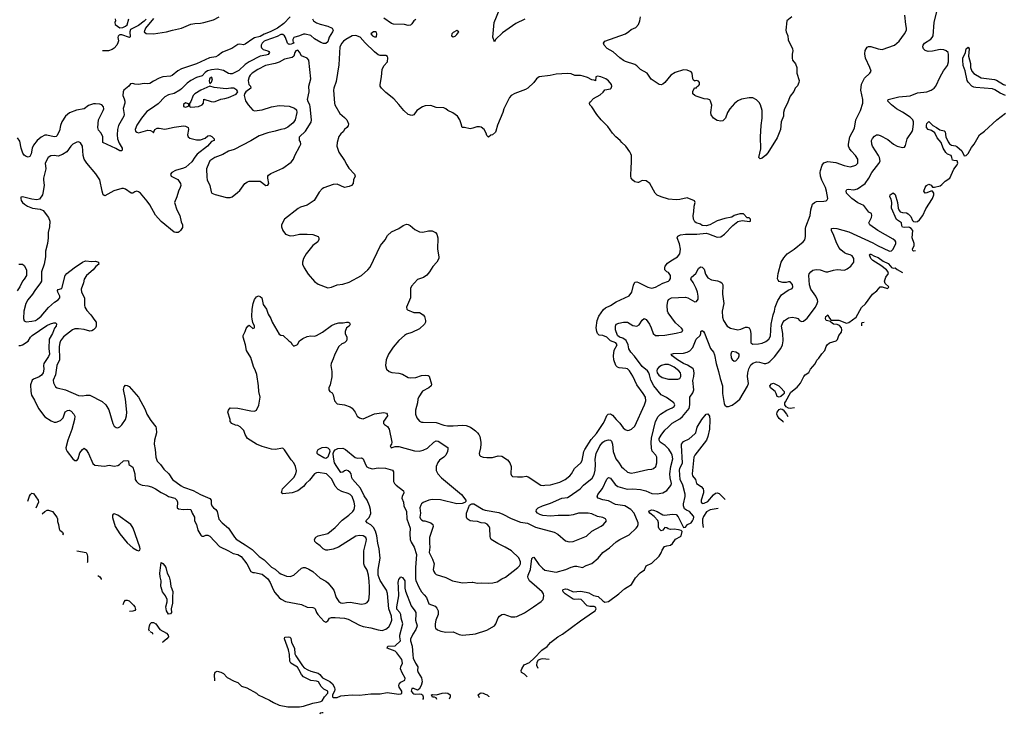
# Model space of a CAD drawing. Header units: inches. Extents: x 1834610 to 2027685, y 642842 to 774116.
# Tile 87 of 256: x 1915161 to 1925676, y 648644 to 656061. Entities that reach past the tile are written whole.
import ezdxf

# ---------------------------------------------------------------- set-up
doc = ezdxf.new("R2010")
doc.units = ezdxf.units.IN
doc.header["$MEASUREMENT"] = 0
for name, color, linetype in [('B9614', 7, 'Continuous'), ('B9615', 7, 'Continuous'), ('B9624', 7, 'Continuous'), ('B9625', 7, 'Continuous')]:
    doc.layers.add(name, color=color, linetype=linetype)

msp = doc.modelspace()

# ---------------------------------------------------------------- linework, layer by layer
at = {"layer": 'B9614', "color": 5}
for points, elevation in [([(1916779, 650000), (1916796, 649956), (1916791, 649890), (1916792, 649830), (1916777, 649770), (1916782, 649730), (1916770, 649715), (1916750, 649714), (1916728, 649748), (1916720, 649790), (1916735, 649845), (1916736, 649870), (1916718, 649910), (1916687, 649950), (1916672, 650000)], 220), ([(1917243, 649002), (1917242, 649070), (1917248, 649092), (1917270, 649105), (1917310, 649095), (1917338, 649078), (1917376, 649036), (1917450, 648996), (1917490, 648983), (1917530, 648946), (1917585, 648925), (1917688, 648870), (1917708, 648850), (1917830, 648794), (1917870, 648769), (1917930, 648741), (1918024, 648724), (1918150, 648723), (1918190, 648731), (1918290, 648764), (1918350, 648773), (1918378, 648782), (1918391, 648789), (1918415, 648830), (1918450, 648870), (1918453, 648890), (1918410, 648913), (1918381, 648941), (1918352, 648992), (1918330, 648998), (1918270, 649003), (1918190, 649043), (1918170, 649068), (1918143, 649123), (1918127, 649147), (1918056, 649190), (1918045, 649210), (1918043, 649283), (1918033, 649333), (1917987, 649450), (1917994, 649466), (1918031, 649471), (1918047, 649467), (1918056, 649456), (1918062, 649410), (1918094, 649350), (1918100, 649290), (1918108, 649268), (1918180, 649160), (1918199, 649139), (1918237, 649117), (1918270, 649104), (1918350, 649082), (1918366, 649070), (1918395, 649035), (1918474, 648994), (1918501, 648970), (1918524, 648930), (1918526, 648910), (1918522, 648890), (1918502, 648850), (1918502, 648830), (1918510, 648822), (1918550, 648824), (1918590, 648840), (1918630, 648846), (1918713, 648853), (1918790, 648847), (1918910, 648861), (1919010, 648864), (1919084, 648876), (1919210, 648858), (1919230, 648862), (1919240, 648870), (1919240, 648890), (1919214, 648934), (1919209, 648950), (1919213, 648967), (1919230, 648986), (1919272, 649010), (1919278, 649030), (1919245, 649085), (1919229, 649130), (1919231, 649150), (1919248, 649190), (1919243, 649230), (1919190, 649300), (1919170, 649319), (1919085, 649350), (1919093, 649370), (1919170, 649376), (1919227, 649430), (1919219, 649470), (1919220, 649490), (1919252, 649610), (1919233, 649670), (1919230, 649710), (1919220, 649730), (1919190, 649766), (1919188, 649790), (1919210, 649910), (1919205, 650000)], 220), ([(1917857, 650000), (1917861, 649990), (1917886, 649946), (1917932, 649890), (1917952, 649872), (1917999, 649850), (1918170, 649816), (1918230, 649788), (1918290, 649785), (1918310, 649776), (1918317, 649770), (1918330, 649730), (1918343, 649710), (1918410, 649639), (1918430, 649627), (1918450, 649641), (1918471, 649669), (1918490, 649677), (1918530, 649679), (1918630, 649670), (1918670, 649658), (1918790, 649597), (1918830, 649581), (1918910, 649566), (1918990, 649544), (1919030, 649540), (1919070, 649552), (1919103, 649577), (1919122, 649610), (1919134, 649650), (1919131, 649690), (1919103, 649770), (1919090, 649932), (1919077, 649970), (1919057, 650000)], 240), ([(1918489, 650000), (1918514, 649970), (1918542, 649890), (1918570, 649847), (1918590, 649835), (1918610, 649830), (1918650, 649838), (1918690, 649840), (1918810, 649820), (1918850, 649827), (1918870, 649838), (1918890, 649862), (1918897, 649930), (1918895, 650000)], 260), ([(1919273, 650000), (1919273, 649990), (1919280, 649960), (1919341, 649801), (1919380, 649750), (1919390, 649730), (1919393, 649710), (1919389, 649650), (1919406, 649590), (1919391, 649550), (1919359, 649501), (1919350, 649473), (1919336, 649450), (1919335, 649430), (1919352, 649370), (1919358, 649278), (1919364, 649244), (1919387, 649190), (1919413, 649150), (1919410, 649110), (1919416, 649090), (1919453, 649033), (1919459, 648990), (1919449, 648950), (1919428, 648912), (1919410, 648903), (1919370, 648918), (1919350, 648918), (1919343, 648890), (1919358, 648870), (1919370, 648864), (1919390, 648860), (1919430, 648864), (1919450, 648859), (1919463, 648850), (1919471, 648830), (1919468, 648812), (1919464, 648802)], 220), ([(1919425, 650000), (1919450, 649950), (1919481, 649921), (1919504, 649890), (1919530, 649825), (1919597, 649797), (1919617, 649777), (1919630, 649750), (1919631, 649710), (1919606, 649650), (1919598, 649610), (1919597, 649577), (1919602, 649562), (1919624, 649544), (1919659, 649530), (1919710, 649522), (1919790, 649523), (1919855, 649495), (1919890, 649488), (1920000, 649499)], 240), ([(1916266, 649816), (1916277, 649843), (1916290, 649861), (1916310, 649864), (1916330, 649854), (1916377, 649810), (1916391, 649790), (1916398, 649762), (1916389, 649751), (1916370, 649746), (1916333, 649740)], 220), ([(1916547, 649532), (1916541, 649550), (1916546, 649590), (1916554, 649610), (1916570, 649625), (1916590, 649625), (1916614, 649610), (1916659, 649550), (1916730, 649510), (1916748, 649490), (1916749, 649470), (1916733, 649450), (1916690, 649414), (1916685, 649411)], 220), ([(1916584, 649499), (1916584, 649510), (1916555, 649525)], 220), ([(1919614, 648803), (1919610, 648818), (1919590, 648828), (1919568, 648828), (1919558, 648850), (1919570, 648855), (1919611, 648851), (1919674, 648870), (1919710, 648874), (1919734, 648870), (1919757, 648850), (1919759, 648830), (1919748, 648804)], 220), ([(1918400, 648659), (1918390, 648661), (1918370, 648655), (1918367, 648644)], 220)]:
    msp.add_lwpolyline(points, dxfattribs=dict(at, elevation=elevation))
at = {"layer": 'B9615', "color": 5}
for points, elevation in [([(1918051, 656090), (1917981, 656019), (1917913, 655970), (1917834, 655930), (1917773, 655907), (1917730, 655882), (1917670, 655866), (1917650, 655856), (1917570, 655799), (1917550, 655794), (1917510, 655801), (1917490, 655796), (1917425, 655755), (1917325, 655715), (1917282, 655678), (1917257, 655663), (1917188, 655652), (1917050, 655589), (1916890, 655536), (1916850, 655514), (1916790, 655465), (1916770, 655457), (1916690, 655449), (1916650, 655435), (1916590, 655406), (1916550, 655378), (1916530, 655376), (1916490, 655380), (1916430, 655370), (1916392, 655372), (1916370, 655379), (1916345, 655375), (1916325, 655350), (1916273, 655307), (1916265, 655290), (1916262, 655250), (1916277, 655217), (1916284, 655190), (1916284, 655170), (1916266, 655114), (1916276, 655050), (1916272, 655030), (1916216, 654930), (1916207, 654890), (1916202, 654830), (1916206, 654790), (1916223, 654743), (1916255, 654690), (1916255, 654670), (1916250, 654662), (1916230, 654661), (1916187, 654687), (1916049, 654749), (1916050, 654810), (1916030, 654850), (1916002, 654882), (1915996, 654910), (1916003, 654990), (1916053, 655090), (1916059, 655110), (1916055, 655130), (1916039, 655150), (1916018, 655158), (1915970, 655164), (1915950, 655161), (1915896, 655144), (1915850, 655109), (1915766, 655094), (1915694, 655066), (1915670, 655048), (1915650, 655030), (1915611, 654969), (1915597, 654930), (1915586, 654874), (1915559, 654821), (1915550, 654813), (1915530, 654811), (1915450, 654829), (1915430, 654827), (1915390, 654805), (1915348, 654770), (1915310, 654720), (1915294, 654690), (1915284, 654630), (1915270, 654601), (1915250, 654593), (1915230, 654599), (1915210, 654614), (1915195, 654635), (1915177, 654690), (1915164, 654764), (1915139, 654799)], 240), ([(1918286, 656070), (1918297, 656050), (1918330, 656028), (1918370, 656012), (1918453, 655990), (1918497, 655970), (1918503, 655963), (1918509, 655950), (1918503, 655930), (1918467, 655873), (1918450, 655825), (1918430, 655806), (1918405, 655805), (1918376, 655816), (1918310, 655858), (1918271, 655891), (1918210, 655905), (1918190, 655905), (1918150, 655887), (1918089, 655871), (1918077, 655850), (1918076, 655836), (1918080, 655820), (1918088, 655810), (1918050, 655797), (1918038, 655798), (1918030, 655800), (1918022, 655810), (1918001, 655870), (1917988, 655890), (1917970, 655903), (1917950, 655904), (1917910, 655883), (1917790, 655840), (1917770, 655830), (1917749, 655810), (1917739, 655790), (1917738, 655770), (1917742, 655762), (1917762, 655742), (1917809, 655729), (1917820, 655720), (1917827, 655710), (1917815, 655690), (1917790, 655681), (1917730, 655671), (1917610, 655610), (1917570, 655582), (1917502, 655518), (1917430, 655484), (1917410, 655481), (1917390, 655485), (1917338, 655518), (1917271, 655531), (1917210, 655525), (1917167, 655513), (1917143, 655497), (1917110, 655461), (1917050, 655445), (1916990, 655413), (1916950, 655383), (1916890, 655322), (1916870, 655307), (1916810, 655274), (1916750, 655258), (1916710, 655237), (1916639, 655161), (1916570, 655112), (1916518, 655082), (1916460, 655010), (1916410, 654936), (1916394, 654890), (1916398, 654870), (1916410, 654859), (1916430, 654854), (1916530, 654880), (1916557, 654877), (1916582, 654862), (1916590, 654851), (1916604, 654890), (1916630, 654903), (1916650, 654904), (1916710, 654892), (1916730, 654894), (1916810, 654915), (1916910, 654929), (1916930, 654925), (1916961, 654910), (1916965, 654890), (1916952, 654830), (1916960, 654810), (1916977, 654797), (1917050, 654777), (1917090, 654779), (1917143, 654797), (1917170, 654819), (1917190, 654824), (1917214, 654814), (1917238, 654790), (1917238, 654770), (1917210, 654761), (1917165, 654710), (1917056, 654624), (1917030, 654593), (1916998, 654542), (1916934, 654486), (1916910, 654475), (1916825, 654450), (1916786, 654430), (1916771, 654410), (1916778, 654390), (1916850, 654356), (1916879, 654310), (1916881, 654290), (1916875, 654270), (1916856, 654230), (1916839, 654170), (1916815, 654110), (1916838, 654030), (1916870, 653970), (1916884, 653904), (1916899, 653870), (1916898, 653842), (1916878, 653810), (1916863, 653797), (1916852, 653790), (1916830, 653787), (1916810, 653793), (1916670, 653905), (1916610, 653973), (1916550, 654084), (1916522, 654122), (1916450, 654210), (1916430, 654224), (1916410, 654231), (1916390, 654224), (1916370, 654208), (1916350, 654207), (1916290, 654251), (1916270, 654259), (1916250, 654259), (1916167, 654233), (1916070, 654179), (1916052, 654192), (1916040, 654230), (1916017, 654350), (1915975, 654415), (1915877, 654530), (1915850, 654570), (1915839, 654610), (1915833, 654710), (1915810, 654747), (1915790, 654756), (1915770, 654753), (1915730, 654730), (1915708, 654710), (1915665, 654650), (1915618, 654622), (1915570, 654604), (1915530, 654609), (1915494, 654606), (1915465, 654590), (1915434, 654530), (1915440, 654470), (1915416, 654370), (1915414, 654350), (1915422, 654290), (1915408, 654210), (1915404, 654190), (1915374, 654146), (1915343, 654137), (1915290, 654143), (1915190, 654168), (1915174, 654166), (1915172, 654150), (1915178, 654130), (1915191, 654110), (1915211, 654090), (1915245, 654070), (1915298, 654050), (1915379, 654039), (1915410, 654025), (1915469, 653949), (1915481, 653910), (1915479, 653850), (1915465, 653790), (1915465, 653730), (1915459, 653670), (1915437, 653590), (1915436, 653530), (1915422, 653450), (1915395, 653370), (1915393, 653270), (1915383, 653250), (1915322, 653170), (1915299, 653130), (1915249, 653071), (1915228, 653032), (1915204, 652950), (1915202, 652870), (1915210, 652844), (1915230, 652833), (1915290, 652840), (1915330, 652850), (1915350, 652862), (1915390, 652896), (1915470, 652988), (1915534, 653046), (1915573, 653070), (1915590, 653090), (1915590, 653110), (1915569, 653150), (1915563, 653170), (1915570, 653180), (1915610, 653190), (1915646, 653330), (1915665, 653350), (1915742, 653410), (1915830, 653472), (1915865, 653485), (1915930, 653478), (1915970, 653481), (1916002, 653470), (1916004, 653464), (1916005, 653450), (1915975, 653425), (1915945, 653390), (1915876, 653330), (1915850, 653290), (1915842, 653250), (1915816, 653184), (1915821, 653150), (1915852, 653090), (1915852, 653012), (1915858, 652990), (1915877, 652957), (1915922, 652910), (1915965, 652850), (1915976, 652830), (1915977, 652790), (1915969, 652770), (1915950, 652750), (1915930, 652738), (1915910, 652735), (1915851, 652751), (1915790, 652760), (1915750, 652759), (1915724, 652750), (1915630, 652673), (1915598, 652630), (1915589, 652610), (1915582, 652570), (1915587, 652430), (1915558, 652370), (1915543, 652270), (1915520, 652210), (1915522, 652182), (1915542, 652142), (1915561, 652130), (1915650, 652108), (1915790, 652048), (1915830, 652043), (1915870, 652050), (1915910, 652050), (1916043, 651983), (1916080, 651950), (1916114, 651894), (1916156, 651750), (1916170, 651719), (1916190, 651705), (1916210, 651704), (1916230, 651715), (1916250, 651736), (1916290, 651793), (1916303, 651830), (1916306, 651870), (1916292, 652010), (1916269, 652111), (1916278, 652142), (1916290, 652158), (1916310, 652156), (1916330, 652143), (1916430, 652031), (1916499, 651899), (1916518, 651850), (1916562, 651782), (1916613, 651713), (1916619, 651699), (1916623, 651650), (1916602, 651570), (1916597, 651530), (1916608, 651470), (1916614, 651390), (1916628, 651348), (1916665, 651310), (1916701, 651261), (1916752, 651210), (1916792, 651152), (1916884, 651084), (1916910, 651069), (1917014, 651034), (1917090, 650992), (1917190, 650947), (1917204, 650930), (1917204, 650890), (1917214, 650870), (1917230, 650850), (1917256, 650830), (1917270, 650810), (1917289, 650729), (1917324, 650690), (1917390, 650630), (1917454, 650534), (1917473, 650513), (1917570, 650455), (1917643, 650403), (1917718, 650330), (1917772, 650292), (1917850, 650216), (1917890, 650192), (1917930, 650155), (1917950, 650142), (1918010, 650119), (1918050, 650116), (1918090, 650131), (1918170, 650203), (1918190, 650210), (1918210, 650210), (1918250, 650195), (1918290, 650170), (1918370, 650099), (1918430, 650065), (1918450, 650049), (1918489, 650000)], 260), ([(1916182, 656070), (1916183, 656050), (1916178, 656030), (1916182, 656010), (1916230, 655974), (1916262, 655978), (1916290, 655991), (1916310, 656007), (1916326, 656070)], 220), ([(1916510, 656065), (1916490, 656044), (1916430, 656000), (1916345, 655955), (1916336, 655930), (1916341, 655879), (1916332, 655870)], 220), ([(1916590, 656074), (1916504, 655970), (1916490, 655930), (1916510, 655915), (1916590, 655909), (1916730, 655930), (1916791, 655949), (1916890, 655969), (1916990, 656013), (1917030, 656020), (1917090, 656022), (1917129, 656030), (1917230, 656059), (1917290, 656090)], 240), ([(1919390, 656064), (1919369, 656050), (1919350, 656018), (1919336, 656004), (1919310, 655998), (1919269, 656009), (1919154, 656014), (1919130, 656020), (1919050, 656078)], 260), ([(1916332, 655870), (1916250, 655898), (1916230, 655900), (1916224, 655896), (1916214, 655886), (1916210, 655870), (1916215, 655835), (1916210, 655812), (1916197, 655790), (1916170, 655758), (1916150, 655743), (1916110, 655727), (1916051, 655729), (1916045, 655727)], 220), ([(1920000, 654904), (1919970, 654895), (1919910, 654909), (1919886, 654910), (1919877, 654950), (1919862, 654990), (1919835, 655030), (1919787, 655067), (1919733, 655090), (1919710, 655110), (1919690, 655120), (1919610, 655125), (1919550, 655143), (1919490, 655140), (1919461, 655130), (1919401, 655090), (1919370, 655046), (1919350, 655038), (1919310, 655050), (1919263, 655090), (1919210, 655157), (1919155, 655215), (1919070, 655285), (1919026, 655330), (1919012, 655350), (1919010, 655370), (1919024, 655450), (1919031, 655530), (1919050, 655567), (1919089, 655610), (1919094, 655654), (1919089, 655669), (1919070, 655677), (1919010, 655677), (1918990, 655685), (1918950, 655717), (1918850, 655813), (1918795, 655875), (1918751, 655891), (1918710, 655887), (1918645, 655850), (1918619, 655830), (1918600, 655810), (1918581, 655770), (1918570, 655578), (1918539, 655401), (1918515, 655330), (1918513, 655310), (1918521, 655170), (1918527, 655150), (1918580, 655060), (1918630, 655017), (1918654, 654990), (1918671, 654950), (1918670, 654929), (1918656, 654910), (1918631, 654890), (1918615, 654865), (1918590, 654842), (1918568, 654812), (1918550, 654750), (1918548, 654710), (1918568, 654648), (1918630, 654556), (1918654, 654510), (1918677, 654477), (1918738, 654410), (1918745, 654390), (1918725, 654350), (1918721, 654310), (1918705, 654290), (1918681, 654279), (1918630, 654270), (1918550, 654305), (1918510, 654302), (1918410, 654265), (1918390, 654253), (1918360, 654220), (1918304, 654130), (1918230, 654082), (1918160, 654060), (1918134, 654046), (1917990, 653930), (1917958, 653870), (1917956, 653850), (1917971, 653810), (1917999, 653770), (1918050, 653754), (1918090, 653755), (1918150, 653769), (1918230, 653772), (1918290, 653768), (1918347, 653747), (1918356, 653730), (1918355, 653715), (1918344, 653690), (1918290, 653650), (1918220, 653560), (1918193, 653510), (1918180, 653470), (1918180, 653450), (1918197, 653410), (1918242, 653342), (1918310, 653265), (1918350, 653237), (1918450, 653199), (1918490, 653203), (1918550, 653228), (1918610, 653238), (1918681, 653259), (1918810, 653329), (1918879, 653390), (1918902, 653418), (1919013, 653650), (1919062, 653710), (1919090, 653755), (1919130, 653797), (1919210, 653830), (1919256, 653864), (1919290, 653876), (1919310, 653874), (1919330, 653865), (1919382, 653822), (1919430, 653795), (1919467, 653793), (1919527, 653807), (1919547, 653807), (1919566, 653806), (1919602, 653790), (1919616, 653770), (1919627, 653730), (1919623, 653610), (1919637, 653530), (1919636, 653510), (1919617, 653470), (1919573, 653427), (1919537, 653370), (1919507, 653333), (1919473, 653307), (1919410, 653285), (1919346, 653214), (1919335, 653190), (1919335, 653090), (1919291, 652990), (1919296, 652970), (1919304, 652964), (1919370, 652933), (1919430, 652933), (1919470, 652910), (1919483, 652890), (1919494, 652850), (1919494, 652830), (1919483, 652810), (1919430, 652760), (1919350, 652721), (1919290, 652702), (1919270, 652690), (1919210, 652634), (1919150, 652563), (1919101, 652490), (1919075, 652430), (1919069, 652370), (1919079, 652330), (1919106, 652306), (1919135, 652295), (1919210, 652285), (1919250, 652275), (1919310, 652240), (1919330, 652236), (1919390, 652240), (1919450, 652260), (1919490, 652266), (1919523, 652263), (1919535, 652255), (1919560, 652170), (1919554, 652150), (1919530, 652131), (1919464, 652096), (1919425, 652035), (1919414, 652010), (1919409, 651970), (1919389, 651890), (1919389, 651850), (1919402, 651810), (1919430, 651775), (1919450, 651765), (1919470, 651763), (1919610, 651761), (1919690, 651732), (1919730, 651723), (1919790, 651723), (1919890, 651731), (1919930, 651727), (1919974, 651710), (1920000, 651692)], 280), ([(1915150, 653449), (1915191, 653451), (1915210, 653436), (1915232, 653390), (1915232, 653330), (1915210, 653290), (1915192, 653268), (1915164, 653210), (1915135, 653165)], 240), ([(1918895, 650000), (1918893, 650067), (1918885, 650130), (1918870, 650184), (1918844, 650230), (1918837, 650250), (1918836, 650390), (1918862, 650490), (1918865, 650510), (1918858, 650530), (1918830, 650551), (1918790, 650553), (1918750, 650546), (1918565, 650430), (1918510, 650406), (1918450, 650397), (1918430, 650398), (1918403, 650410), (1918370, 650441), (1918329, 650470), (1918314, 650490), (1918309, 650510), (1918324, 650536), (1918348, 650550), (1918450, 650576), (1918530, 650639), (1918604, 650716), (1918676, 650770), (1918718, 650810), (1918733, 650830), (1918741, 650870), (1918734, 650910), (1918710, 650970), (1918691, 650991), (1918670, 651001), (1918602, 651022), (1918563, 651043), (1918530, 651081), (1918494, 651154), (1918436, 651210), (1918350, 651226), (1918330, 651221), (1918310, 651210), (1918257, 651143), (1918218, 651110), (1918190, 651078), (1918131, 651030), (1918070, 651007), (1917970, 650998), (1917958, 651010), (1917969, 651050), (1918037, 651123), (1918090, 651171), (1918110, 651210), (1918117, 651243), (1918107, 651290), (1918089, 651329), (1918061, 651361), (1917990, 651469), (1917970, 651484), (1917890, 651473), (1917850, 651476), (1917750, 651504), (1917688, 651528), (1917594, 651590), (1917569, 651630), (1917554, 651674), (1917515, 651715), (1917490, 651728), (1917466, 651730), (1917426, 651750), (1917408, 651770), (1917408, 651790), (1917384, 651870), (1917389, 651891), (1917410, 651916), (1917490, 651911), (1917630, 651883), (1917670, 651881), (1917690, 651892), (1917715, 651945), (1917728, 652030), (1917716, 652090), (1917712, 652150), (1917692, 652272), (1917680, 652310), (1917657, 652357), (1917630, 652455), (1917583, 652530), (1917572, 652590), (1917549, 652671), (1917549, 652690), (1917569, 652730), (1917578, 652762), (1917598, 652790), (1917610, 652798), (1917616, 652796), (1917650, 652762), (1917668, 652772), (1917669, 652790), (1917649, 652829), (1917642, 652862), (1917639, 652890), (1917644, 652970), (1917653, 653030), (1917670, 653072), (1917690, 653102), (1917710, 653112), (1917730, 653105), (1917745, 653090), (1917760, 653020), (1917798, 652970), (1917815, 652915), (1917843, 652870), (1917856, 652830), (1917930, 652702), (1917950, 652692), (1917974, 652690), (1918034, 652630), (1918057, 652617), (1918070, 652594), (1918090, 652574), (1918128, 652592), (1918149, 652630), (1918183, 652657), (1918230, 652679), (1918270, 652685), (1918310, 652682), (1918330, 652688), (1918395, 652725), (1918490, 652795), (1918530, 652813), (1918570, 652825), (1918616, 652824), (1918651, 652831), (1918670, 652831), (1918684, 652824), (1918690, 652808), (1918678, 652790), (1918650, 652769), (1918635, 652730), (1918638, 652710), (1918655, 652670), (1918656, 652650), (1918651, 652630), (1918630, 652609), (1918601, 652599), (1918570, 652570), (1918525, 652490), (1918510, 652438), (1918487, 652390), (1918485, 652370), (1918494, 652306), (1918494, 652246), (1918477, 652163), (1918462, 652130), (1918462, 652110), (1918474, 652090), (1918497, 652077), (1918510, 652054), (1918521, 651990), (1918550, 651960), (1918630, 651947), (1918690, 651927), (1918710, 651911), (1918745, 651870), (1918766, 651826), (1918790, 651810), (1918810, 651804), (1918830, 651800), (1918950, 651852), (1919050, 651865), (1919078, 651858), (1919086, 651850), (1919087, 651830), (1919046, 651770), (1919045, 651750), (1919057, 651737), (1919090, 651718), (1919108, 651688), (1919134, 651550), (1919133, 651527), (1919117, 651510), (1919128, 651490), (1919170, 651504), (1919210, 651505), (1919376, 651456), (1919426, 651454), (1919470, 651464), (1919516, 651484), (1919583, 651550), (1919610, 651563), (1919630, 651559), (1919732, 651492), (1919734, 651474), (1919729, 651450), (1919710, 651410), (1919690, 651388), (1919644, 651356), (1919627, 651333), (1919607, 651290), (1919608, 651248), (1919626, 651210), (1919664, 651170), (1919879, 650990), (1919925, 650930), (1919924, 650916), (1919916, 650904), (1919886, 650894), (1919830, 650890), (1919653, 650933), (1919564, 650936), (1919530, 650930), (1919470, 650905), (1919450, 650890), (1919443, 650877), (1919435, 650850), (1919440, 650790), (1919435, 650750), (1919442, 650730), (1919450, 650719), (1919470, 650709), (1919488, 650708), (1919551, 650690), (1919574, 650670), (1919575, 650650), (1919538, 650530), (1919536, 650470), (1919540, 650430), (1919532, 650370), (1919570, 650299), (1919587, 650250), (1919578, 650190), (1919584, 650170), (1919594, 650150), (1919610, 650136), (1919710, 650104), (1919783, 650070), (1919890, 650047), (1919994, 650054), (1920000, 650053)], 260), ([(1915150, 652583), (1915170, 652581), (1915190, 652588), (1915251, 652629), (1915277, 652670), (1915293, 652687), (1915450, 652797), (1915490, 652815), (1915525, 652825), (1915543, 652823), (1915554, 652814), (1915550, 652790), (1915534, 652766), (1915512, 652710), (1915477, 652650), (1915473, 652550), (1915478, 652490), (1915470, 652464), (1915419, 652390), (1915415, 652370), (1915420, 652330), (1915410, 652291), (1915394, 652266), (1915370, 652246), (1915310, 652224), (1915293, 652210), (1915278, 652162), (1915280, 652090), (1915287, 652050), (1915319, 651999), (1915361, 651910), (1915430, 651821), (1915496, 651776), (1915530, 651764), (1915550, 651765), (1915598, 651782), (1915625, 651810), (1915647, 651873), (1915670, 651889), (1915690, 651890), (1915710, 651882), (1915740, 651850), (1915749, 651829), (1915746, 651790), (1915716, 651684), (1915675, 651570), (1915653, 651490), (1915657, 651470), (1915669, 651450), (1915730, 651373), (1915750, 651353), (1915770, 651353), (1915787, 651370), (1915804, 651436), (1915830, 651473), (1915850, 651487), (1915870, 651468), (1915895, 651430), (1915943, 651323), (1915965, 651305), (1916067, 651293), (1916117, 651303), (1916170, 651295), (1916210, 651300), (1916228, 651312), (1916268, 651352), (1916310, 651353), (1916322, 651350), (1916325, 651310), (1916370, 651282), (1916391, 651210), (1916394, 651150), (1916407, 651130), (1916431, 651110), (1916450, 651096), (1916470, 651090), (1916530, 651085), (1916570, 651074), (1916610, 651053), (1916672, 651012), (1916730, 650985), (1916750, 650968), (1916818, 650950), (1916839, 650930), (1916846, 650910), (1916844, 650850), (1916858, 650838), (1916910, 650830), (1916950, 650834), (1916990, 650830), (1917004, 650790), (1917026, 650750), (1917029, 650710), (1917050, 650670), (1917063, 650610), (1917096, 650556), (1917107, 650547), (1917126, 650546), (1917150, 650555), (1917170, 650556), (1917190, 650547), (1917294, 650434), (1917390, 650391), (1917441, 650361), (1917490, 650349), (1917525, 650330), (1917585, 650250), (1917628, 650168), (1917650, 650159), (1917670, 650159), (1917750, 650141), (1917811, 650091), (1917837, 650050), (1917857, 650000)], 240), ([(1919057, 650000), (1919010, 650073), (1918990, 650130), (1918990, 650190), (1919010, 650310), (1918999, 650410), (1918984, 650470), (1918976, 650550), (1918959, 650599), (1918938, 650638), (1918910, 650666), (1918870, 650690), (1918859, 650710), (1918893, 650747), (1918911, 650789), (1918908, 650830), (1918897, 650870), (1918871, 650931), (1918838, 650978), (1918799, 651059), (1918716, 651156), (1918708, 651170), (1918701, 651210), (1918690, 651225), (1918670, 651243), (1918650, 651252), (1918630, 651244), (1918610, 651228), (1918590, 651225), (1918547, 651290), (1918524, 651330), (1918511, 651389), (1918510, 651430), (1918516, 651450), (1918531, 651469), (1918559, 651481), (1918610, 651484), (1918641, 651470), (1918745, 651385), (1918770, 651379), (1918810, 651383), (1918819, 651379), (1918830, 651370), (1918852, 651310), (1918868, 651288), (1918890, 651274), (1918930, 651265), (1918990, 651274), (1919068, 651272), (1919141, 651250), (1919154, 651234), (1919152, 651130), (1919162, 651110), (1919181, 651090), (1919258, 651030), (1919264, 651010), (1919244, 650970), (1919243, 650950), (1919261, 650910), (1919263, 650870), (1919290, 650810), (1919296, 650730), (1919330, 650630), (1919326, 650570), (1919332, 650510), (1919342, 650482), (1919372, 650430), (1919398, 650350), (1919387, 650210), (1919387, 650090), (1919391, 650071), (1919425, 650000)], 240), ([(1915249, 650920), (1915266, 650974), (1915275, 650990), (1915290, 651004), (1915310, 651000), (1915358, 650930), (1915360, 650910), (1915332, 650845)], 220), ([(1920000, 650707), (1919970, 650710), (1919939, 650730), (1919933, 650750), (1919934, 650790), (1919964, 650876), (1919975, 650885), (1919990, 650892), (1920000, 650892)], 260), ([(1915400, 650784), (1915430, 650811), (1915455, 650825), (1915470, 650824), (1915510, 650808), (1915556, 650750), (1915564, 650730), (1915564, 650704), (1915576, 650670), (1915584, 650624), (1915590, 650610), (1915619, 650590), (1915624, 650570), (1915618, 650561)], 220), ([(1915770, 650391), (1915770, 650391), (1915871, 650370), (1915883, 650350), (1915886, 650330), (1915884, 650270), (1915880, 650261)], 220), ([(1916672, 650000), (1916669, 650009), (1916673, 650070), (1916661, 650110), (1916656, 650150), (1916670, 650265), (1916690, 650254), (1916710, 650230), (1916720, 650210), (1916734, 650150), (1916758, 650110), (1916768, 650070), (1916775, 650010), (1916779, 650000)], 220), ([(1915996, 650126), (1916016, 650110), (1916030, 650091), (1916031, 650085)], 220), ([(1919205, 650000), (1919202, 650050), (1919205, 650070), (1919210, 650085), (1919230, 650111), (1919250, 650106), (1919273, 650070), (1919273, 650000)], 220)]:
    msp.add_lwpolyline(points, dxfattribs=dict(at, elevation=elevation))
for points, elevation in [([(1918961, 655930), (1918939, 655930), (1918911, 655910), (1918930, 655888), (1918950, 655878), (1918970, 655879), (1918974, 655910), (1918970, 655923)], 280), ([(1919830, 655945), (1919790, 655925), (1919777, 655910), (1919771, 655890), (1919790, 655879), (1919810, 655885), (1919830, 655901), (1919849, 655930)], 280), ([(1918130, 655734), (1918110, 655730), (1918100, 655710), (1918090, 655671), (1918070, 655657), (1917990, 655638), (1917930, 655608), (1917890, 655593), (1917787, 655570), (1917704, 655530), (1917644, 655490), (1917623, 655470), (1917610, 655450), (1917600, 655410), (1917607, 655370), (1917624, 655350), (1917630, 655330), (1917576, 655290), (1917561, 655270), (1917557, 655250), (1917573, 655193), (1917599, 655150), (1917650, 655093), (1917667, 655087), (1917750, 655097), (1917850, 655130), (1917930, 655143), (1918039, 655139), (1918097, 655117), (1918118, 655098), (1918122, 655070), (1918101, 654990), (1918080, 654960), (1918026, 654914), (1917990, 654896), (1917950, 654890), (1917890, 654870), (1917810, 654854), (1917719, 654821), (1917630, 654766), (1917450, 654676), (1917390, 654656), (1917330, 654623), (1917243, 654590), (1917190, 654552), (1917179, 654530), (1917157, 654470), (1917160, 654380), (1917164, 654350), (1917190, 654290), (1917204, 654224), (1917214, 654210), (1917250, 654194), (1917370, 654163), (1917410, 654163), (1917430, 654171), (1917486, 654214), (1917510, 654237), (1917564, 654310), (1917594, 654330), (1917610, 654335), (1917730, 654337), (1917790, 654290), (1917810, 654295), (1917821, 654310), (1917812, 654370), (1917812, 654390), (1917819, 654401), (1917841, 654419), (1917970, 654475), (1918061, 654539), (1918085, 654570), (1918098, 654610), (1918154, 654710), (1918162, 654730), (1918158, 654758), (1918149, 654770), (1918149, 654810), (1918213, 654870), (1918272, 654968), (1918278, 654990), (1918264, 655130), (1918259, 655150), (1918242, 655182), (1918235, 655210), (1918251, 655290), (1918250, 655350), (1918270, 655430), (1918248, 655630), (1918232, 655650), (1918170, 655676), (1918150, 655715)], 280), ([(1917210, 655446), (1917187, 655430), (1917184, 655404), (1917190, 655377), (1917210, 655393), (1917214, 655406), (1917219, 655430)], 280), ([(1917190, 655350), (1917097, 655310), (1917031, 655270), (1917015, 655250), (1916990, 655186), (1916973, 655167), (1916973, 655133), (1916988, 655128), (1917030, 655129), (1917070, 655135), (1917109, 655150), (1917125, 655170), (1917129, 655211), (1917206, 655186), (1917230, 655184), (1917248, 655188), (1917308, 655212), (1917350, 655218), (1917390, 655230), (1917473, 655267), (1917489, 655290), (1917480, 655310), (1917448, 655328), (1917414, 655330), (1917364, 655324), (1917236, 655336)], 280), ([(1916933, 655173), (1916910, 655154), (1916910, 655134), (1916930, 655127), (1916962, 655138), (1916966, 655150), (1916962, 655162)], 280), ([(1918430, 651377), (1918410, 651382), (1918350, 651417), (1918339, 651430), (1918338, 651450), (1918350, 651470), (1918390, 651494), (1918430, 651496), (1918453, 651490), (1918468, 651470), (1918473, 651450), (1918450, 651389)], 240), ([(1916170, 650786), (1916160, 650780), (1916151, 650770), (1916153, 650747), (1916179, 650650), (1916229, 650570), (1916310, 650476), (1916370, 650422), (1916410, 650397), (1916430, 650390), (1916444, 650396), (1916448, 650410), (1916444, 650430), (1916374, 650630), (1916363, 650650), (1916348, 650670), (1916210, 650770)], 240)]:
    msp.add_lwpolyline(points, close=True, dxfattribs=dict(at, elevation=elevation))
at = {"layer": 'B9624', "color": 5}
for points, elevation in [([(1920000, 649499), (1920030, 649503), (1920150, 649542), (1920230, 649588), (1920246, 649610), (1920270, 649673), (1920284, 649690), (1920310, 649710), (1920330, 649713), (1920410, 649684), (1920450, 649684), (1920470, 649689), (1920550, 649728), (1920647, 649790), (1920731, 649849), (1920750, 649870), (1920758, 649910), (1920753, 649930), (1920740, 649950), (1920684, 650000)], 240), ([(1920581, 649044), (1920550, 649073), (1920518, 649090), (1920517, 649110), (1920525, 649130), (1920549, 649171), (1920604, 649196), (1920656, 649244), (1920738, 649330), (1920792, 649368), (1920831, 649410), (1920908, 649472), (1920959, 649501), (1921150, 649643), (1921290, 649737), (1921305, 649750), (1921317, 649770), (1921309, 649789), (1921295, 649795), (1921250, 649794), (1921222, 649802), (1921158, 649870), (1921130, 649874), (1921090, 649870), (1921070, 649873), (1920986, 649930), (1920965, 649950), (1920962, 649970), (1920965, 649975), (1920990, 649983), (1921010, 649980), (1921072, 649952), (1921150, 649958), (1921210, 649949), (1921240, 649940), (1921290, 649913), (1921340, 649900), (1921390, 649854), (1921410, 649842), (1921450, 649850), (1921558, 649930), (1921618, 649982), (1921647, 650000)], 220), ([(1920815, 649230), (1920745, 649235), (1920727, 649233), (1920699, 649221), (1920682, 649198), (1920680, 649170), (1920695, 649135)], 220), ([(1920070, 648820), (1920058, 648850), (1920078, 648870), (1920090, 648874), (1920111, 648871), (1920130, 648858), (1920153, 648853), (1920170, 648834), (1920170, 648829)], 220)]:
    msp.add_lwpolyline(points, dxfattribs=dict(at, elevation=elevation))
at = {"layer": 'B9625', "color": 5}
for points, elevation in [([(1920555, 656065), (1920460, 656020), (1920318, 655922), (1920242, 655850), (1920230, 655826), (1920213, 655873), (1920227, 656030), (1920286, 656170)], 260), ([(1920684, 650000), (1920605, 650070), (1920590, 650096), (1920587, 650110), (1920590, 650130), (1920614, 650190), (1920630, 650307), (1920642, 650318), (1920650, 650322), (1920705, 650245), (1920743, 650203), (1920770, 650184), (1920790, 650178), (1920890, 650161), (1920992, 650190), (1921050, 650214), (1921090, 650225), (1921110, 650225), (1921170, 650212), (1921210, 650233), (1921270, 650254), (1921340, 650310), (1921390, 650370), (1921460, 650420), (1921530, 650487), (1921568, 650510), (1921670, 650560), (1921744, 650630), (1921758, 650650), (1921765, 650670), (1921765, 650690), (1921724, 650790), (1921689, 650829), (1921622, 650870), (1921525, 650885), (1921450, 650923), (1921390, 650933), (1921340, 650950), (1921327, 650967), (1921335, 650990), (1921386, 651054), (1921430, 651154), (1921446, 651170), (1921450, 651172), (1921470, 651164), (1921519, 651099), (1921550, 651076), (1921648, 651048), (1921710, 651051), (1921790, 651046), (1921846, 651030), (1921910, 651003), (1921970, 650997), (1922030, 651010), (1922070, 651035), (1922113, 651087), (1922121, 651110), (1922108, 651170), (1922105, 651210), (1922115, 651290), (1922135, 651370), (1922128, 651410), (1922121, 651430), (1922094, 651474), (1922053, 651513), (1922000, 651550), (1921990, 651570), (1921991, 651590), (1922010, 651625), (1922050, 651679), (1922087, 651710), (1922128, 651752), (1922210, 651799), (1922238, 651822), (1922309, 651910), (1922317, 651950), (1922316, 652030), (1922350, 652076), (1922359, 652110), (1922351, 652209), (1922361, 652250), (1922364, 652290), (1922356, 652330), (1922350, 652337), (1922293, 652373), (1922250, 652390), (1922185, 652430), (1922129, 652470), (1922117, 652490), (1922142, 652498), (1922250, 652500), (1922290, 652509), (1922316, 652524), (1922350, 652560), (1922386, 652650), (1922426, 652690), (1922436, 652710), (1922435, 652730), (1922450, 652741), (1922465, 652730), (1922475, 652715), (1922538, 652550), (1922570, 652510), (1922582, 652482), (1922600, 652390), (1922625, 652305), (1922640, 652230), (1922667, 652150), (1922666, 652070), (1922683, 651963), (1922690, 651946), (1922710, 651932), (1922730, 651930), (1922770, 651945), (1922810, 651972), (1922850, 652010), (1922934, 652146), (1922943, 652177), (1922932, 652250), (1922935, 652290), (1922946, 652334), (1922970, 652377), (1922990, 652395), (1923030, 652407), (1923063, 652403), (1923110, 652388), (1923130, 652388), (1923150, 652396), (1923172, 652410), (1923220, 652460), (1923289, 652550), (1923308, 652590), (1923314, 652630), (1923310, 652710), (1923298, 652790), (1923310, 652829), (1923327, 652850), (1923370, 652877), (1923410, 652883), (1923450, 652879), (1923470, 652870), (1923490, 652850), (1923510, 652838), (1923530, 652840), (1923570, 652875), (1923660, 652990), (1923678, 653030), (1923683, 653050), (1923681, 653070), (1923662, 653110), (1923610, 653182), (1923594, 653230), (1923588, 653330), (1923593, 653347), (1923608, 653370), (1923632, 653388), (1923665, 653395), (1923710, 653389), (1923770, 653369), (1923791, 653369), (1923850, 653386), (1923890, 653392), (1923970, 653385), (1923999, 653401), (1924037, 653430), (1924070, 653470), (1924068, 653510), (1924050, 653538), (1924031, 653551), (1923990, 653560), (1923970, 653572), (1923930, 653604), (1923909, 653629), (1923879, 653690), (1923856, 653756), (1923831, 653810), (1923830, 653830), (1923850, 653835), (1923888, 653832), (1924016, 653796), (1924270, 653679), (1924321, 653650), (1924449, 653590), (1924470, 653592), (1924488, 653610), (1924518, 653670), (1924516, 653690), (1924510, 653699), (1924490, 653716), (1924325, 653810), (1924240, 653870), (1924230, 653890), (1924259, 653950), (1924262, 653970), (1924258, 653990), (1924230, 654004), (1924176, 654076), (1924110, 654105), (1924046, 654150), (1923990, 654207), (1923986, 654234), (1923994, 654246), (1924008, 654252), (1924070, 654244), (1924107, 654253), (1924188, 654312), (1924230, 654370), (1924261, 654430), (1924335, 654525), (1924350, 654550), (1924342, 654590), (1924332, 654610), (1924267, 654710), (1924260, 654730), (1924259, 654770), (1924267, 654793), (1924290, 654817), (1924310, 654830), (1924330, 654832), (1924350, 654824), (1924430, 654780), (1924493, 654730), (1924530, 654712), (1924590, 654697), (1924610, 654701), (1924622, 654718), (1924640, 654790), (1924690, 654867), (1924698, 654890), (1924705, 654950), (1924705, 654970), (1924698, 654990), (1924670, 655020), (1924590, 655075), (1924526, 655110), (1924471, 655150), (1924430, 655190), (1924434, 655210), (1924550, 655238), (1924670, 655249), (1924750, 655280), (1924850, 655291), (1924893, 655307), (1924927, 655330), (1924946, 655350), (1924989, 655450), (1925027, 655513), (1925069, 655571), (1925081, 655610), (1925080, 655690), (1925076, 655710), (1925056, 655730), (1925030, 655738), (1924990, 655741), (1924910, 655724), (1924862, 655722), (1924830, 655732), (1924812, 655750), (1924804, 655770), (1924808, 655790), (1924823, 655810), (1924890, 655854), (1924905, 655870), (1924916, 655890), (1924925, 656030), (1924954, 656150)], 240), ([(1920000, 650892), (1920010, 650892), (1920110, 650829), (1920130, 650822), (1920279, 650799), (1920322, 650782), (1920410, 650734), (1920510, 650694), (1920584, 650684), (1920670, 650642), (1920870, 650587), (1920908, 650568), (1920990, 650495), (1921030, 650484), (1921070, 650489), (1921214, 650546), (1921270, 650600), (1921370, 650651), (1921397, 650670), (1921428, 650710), (1921418, 650730), (1921387, 650747), (1921330, 650757), (1921270, 650783), (1921230, 650790), (1921130, 650793), (1921070, 650772), (1921030, 650767), (1920910, 650768), (1920830, 650761), (1920748, 650768), (1920717, 650777), (1920689, 650790), (1920677, 650810), (1920681, 650830), (1920699, 650850), (1920744, 650870), (1920830, 650899), (1920950, 650950), (1921010, 650960), (1921030, 650969), (1921146, 651050), (1921182, 651090), (1921275, 651165), (1921295, 651205), (1921306, 651250), (1921309, 651310), (1921307, 651367), (1921317, 651430), (1921356, 651510), (1921387, 651550), (1921410, 651563), (1921450, 651573), (1921470, 651570), (1921480, 651560), (1921491, 651530), (1921499, 651450), (1921527, 651370), (1921556, 651336), (1921587, 651287), (1921610, 651270), (1921650, 651228), (1921690, 651217), (1921730, 651224), (1921870, 651257), (1921910, 651262), (1921931, 651269), (1921953, 651290), (1921966, 651330), (1921966, 651390), (1921954, 651410), (1921914, 651454), (1921907, 651487), (1921905, 651545), (1921908, 651592), (1921949, 651770), (1921978, 651822), (1922003, 651850), (1922070, 651891), (1922130, 651915), (1922151, 651930), (1922156, 651950), (1922146, 651970), (1922092, 652010), (1922067, 652027), (1922010, 652055), (1921933, 652150), (1921900, 652210), (1921888, 652270), (1921880, 652290), (1921864, 652310), (1921810, 652358), (1921728, 652468), (1921687, 652510), (1921667, 652547), (1921659, 652590), (1921636, 652636), (1921601, 652661), (1921566, 652670), (1921546, 652690), (1921525, 652750), (1921523, 652790), (1921530, 652810), (1921558, 652822), (1921610, 652830), (1921650, 652830), (1921710, 652795), (1921750, 652789), (1921777, 652803), (1921810, 652853), (1921830, 652871), (1921850, 652860), (1921886, 652810), (1921906, 652770), (1921925, 652710), (1921950, 652690), (1921988, 652688), (1922050, 652692), (1922170, 652712), (1922233, 652727), (1922237, 652730), (1922241, 652750), (1922230, 652766), (1922165, 652825), (1922087, 652930), (1922080, 652950), (1922075, 653010), (1922083, 653057), (1922090, 653074), (1922122, 653090), (1922270, 653097), (1922296, 653090), (1922370, 653049), (1922390, 653050), (1922405, 653075), (1922406, 653110), (1922400, 653150), (1922386, 653190), (1922353, 653253), (1922328, 653290), (1922334, 653310), (1922381, 653350), (1922410, 653405), (1922430, 653422), (1922450, 653420), (1922470, 653396), (1922485, 653345), (1922510, 653304), (1922550, 653283), (1922612, 653272), (1922642, 653262), (1922658, 653250), (1922669, 653230), (1922667, 653130), (1922680, 653030), (1922662, 652950), (1922666, 652886), (1922676, 652850), (1922716, 652790), (1922750, 652768), (1922830, 652749), (1922863, 652757), (1922910, 652778), (1922930, 652779), (1922950, 652771), (1922960, 652750), (1922968, 652710), (1922967, 652610), (1922990, 652595), (1923050, 652599), (1923090, 652607), (1923130, 652624), (1923162, 652650), (1923177, 652683), (1923187, 652810), (1923208, 652910), (1923222, 652950), (1923229, 652991), (1923256, 653064), (1923296, 653124), (1923367, 653173), (1923409, 653190), (1923419, 653210), (1923415, 653235), (1923390, 653262), (1923370, 653262), (1923347, 653253), (1923310, 653253), (1923270, 653267), (1923260, 653280), (1923255, 653295), (1923260, 653350), (1923292, 653470), (1923322, 653518), (1923358, 653562), (1923430, 653610), (1923529, 653690), (1923547, 653710), (1923554, 653746), (1923553, 653830), (1923557, 653850), (1923602, 653970), (1923609, 654030), (1923629, 654090), (1923649, 654110), (1923670, 654120), (1923750, 654122), (1923772, 654128), (1923784, 654136), (1923790, 654150), (1923777, 654230), (1923765, 654270), (1923728, 654348), (1923713, 654390), (1923709, 654430), (1923711, 654449), (1923730, 654508), (1923750, 654532), (1923790, 654545), (1923877, 654537), (1923965, 654505), (1924030, 654490), (1924070, 654499), (1924090, 654509), (1924110, 654530), (1924113, 654550), (1924110, 654570), (1924088, 654610), (1924040, 654660), (1924024, 654684), (1924013, 654710), (1924010, 654730), (1924025, 654810), (1924076, 654904), (1924091, 654990), (1924140, 655090), (1924164, 655170), (1924166, 655210), (1924144, 655310), (1924149, 655371), (1924183, 655437), (1924239, 655490), (1924254, 655510), (1924241, 655550), (1924193, 655650), (1924185, 655695), (1924190, 655731), (1924210, 655766), (1924227, 655773), (1924250, 655776), (1924330, 655749), (1924370, 655744), (1924504, 655790), (1924552, 655830), (1924610, 655910), (1924630, 655950), (1924632, 655970), (1924623, 656010), (1924614, 656110)], 260), ([(1923405, 656090), (1923352, 656048), (1923341, 655950), (1923345, 655930), (1923364, 655890), (1923366, 655846), (1923413, 655750), (1923416, 655730), (1923409, 655691), (1923409, 655649), (1923415, 655630), (1923445, 655590), (1923459, 655550), (1923460, 655490), (1923485, 655410), (1923482, 655390), (1923466, 655354), (1923443, 655330), (1923427, 655293), (1923390, 655246), (1923357, 655163), (1923329, 655110), (1923316, 655070), (1923316, 655030), (1923292, 654970), (1923284, 654890), (1923250, 654799), (1923150, 654639), (1923130, 654616), (1923090, 654582), (1923070, 654575), (1923055, 654590), (1923077, 654683), (1923073, 654810), (1923079, 654930), (1923091, 655010), (1923089, 655090), (1923073, 655153), (1923058, 655178), (1923030, 655204), (1922990, 655225), (1922950, 655227), (1922869, 655211), (1922830, 655194), (1922794, 655166), (1922744, 655110), (1922721, 655070), (1922697, 655010), (1922681, 654990), (1922670, 654981), (1922650, 654977), (1922610, 654984), (1922570, 655009), (1922545, 655045), (1922542, 655070), (1922551, 655149), (1922539, 655190), (1922530, 655204), (1922510, 655212), (1922470, 655215), (1922384, 655244), (1922369, 655250), (1922349, 655270), (1922350, 655294), (1922368, 655332), (1922390, 655334), (1922394, 655346), (1922410, 655355), (1922420, 655370), (1922420, 655390), (1922410, 655404), (1922390, 655412), (1922371, 655409), (1922370, 655406), (1922355, 655415), (1922349, 655429), (1922341, 655490), (1922330, 655503), (1922290, 655521), (1922250, 655525), (1922162, 655498), (1922116, 655470), (1922051, 655390), (1922030, 655374), (1922010, 655366), (1921990, 655369), (1921906, 655426), (1921861, 655490), (1921790, 655530), (1921750, 655569), (1921730, 655583), (1921630, 655615), (1921610, 655626), (1921570, 655652), (1921498, 655718), (1921435, 655755), (1921402, 655790), (1921395, 655810), (1921410, 655831), (1921630, 655911), (1921667, 655933), (1921690, 655955), (1921742, 655978), (1921769, 656010), (1921785, 656050), (1921789, 656090)], 260), ([(1925690, 655250), (1925630, 655276), (1925573, 655313), (1925550, 655322), (1925370, 655338), (1925350, 655341), (1925330, 655351), (1925290, 655393), (1925280, 655410), (1925256, 655516), (1925238, 655570), (1925232, 655628), (1925234, 655650), (1925260, 655710), (1925270, 655751), (1925290, 655766), (1925299, 655750), (1925294, 655670), (1925313, 655593), (1925314, 655550), (1925330, 655510), (1925350, 655488), (1925430, 655439), (1925570, 655422), (1925594, 655414), (1925667, 655370), (1925690, 655363)], 220), ([(1920000, 651692), (1920030, 651670), (1920050, 651650), (1920065, 651630), (1920073, 651610), (1920086, 651550), (1920086, 651530), (1920082, 651490), (1920068, 651428), (1920071, 651411), (1920081, 651401), (1920110, 651388), (1920150, 651385), (1920210, 651387), (1920270, 651403), (1920310, 651399), (1920370, 651362), (1920395, 651330), (1920408, 651290), (1920406, 651210), (1920413, 651193), (1920424, 651184), (1920478, 651178), (1920530, 651178), (1920570, 651185), (1920590, 651180), (1920725, 651090), (1920750, 651086), (1920770, 651089), (1920830, 651094), (1920930, 651123), (1920985, 651150), (1921036, 651190), (1921052, 651210), (1921086, 651270), (1921154, 651330), (1921166, 651354), (1921184, 651450), (1921195, 651470), (1921262, 651578), (1921319, 651641), (1921392, 651748), (1921406, 651774), (1921430, 651834), (1921446, 651850), (1921470, 651851), (1921490, 651839), (1921530, 651790), (1921571, 651751), (1921604, 651704), (1921625, 651685), (1921650, 651676), (1921670, 651678), (1921693, 651687), (1921730, 651722), (1921834, 651950), (1921846, 651990), (1921843, 652030), (1921819, 652070), (1921750, 652162), (1921710, 652254), (1921673, 652310), (1921650, 652331), (1921635, 652335), (1921562, 652342), (1921546, 652350), (1921528, 652370), (1921504, 652430), (1921502, 652470), (1921509, 652531), (1921542, 652590), (1921527, 652610), (1921471, 652631), (1921430, 652671), (1921390, 652687), (1921350, 652693), (1921333, 652710), (1921323, 652730), (1921316, 652770), (1921326, 652850), (1921345, 652895), (1921394, 652966), (1921417, 652983), (1921470, 653008), (1921530, 653047), (1921668, 653112), (1921697, 653150), (1921715, 653225), (1921730, 653257), (1921750, 653260), (1921770, 653254), (1921870, 653205), (1921910, 653194), (1921950, 653205), (1922030, 653248), (1922090, 653270), (1922100, 653280), (1922110, 653298), (1922110, 653330), (1922090, 653360), (1922070, 653370), (1922051, 653390), (1922049, 653411), (1922054, 653430), (1922079, 653461), (1922113, 653487), (1922184, 653530), (1922210, 653560), (1922217, 653610), (1922207, 653667), (1922181, 653730), (1922190, 653750), (1922217, 653763), (1922270, 653770), (1922391, 653769), (1922490, 653781), (1922516, 653776), (1922610, 653739), (1922650, 653742), (1922689, 653770), (1922776, 653864), (1922830, 653906), (1922876, 653916), (1922955, 653905), (1922966, 653910), (1922966, 653930), (1922950, 653946), (1922930, 653946), (1922890, 653988), (1922850, 653989), (1922790, 653969), (1922767, 653953), (1922690, 653937), (1922610, 653914), (1922530, 653870), (1922490, 653861), (1922450, 653864), (1922430, 653876), (1922384, 653890), (1922370, 653901), (1922358, 653930), (1922353, 653970), (1922361, 654010), (1922365, 654070), (1922376, 654110), (1922366, 654126), (1922290, 654157), (1922210, 654140), (1922170, 654136), (1922090, 654144), (1922010, 654170), (1921970, 654188), (1921946, 654210), (1921890, 654310), (1921850, 654341), (1921810, 654345), (1921770, 654323), (1921763, 654323), (1921730, 654330), (1921710, 654347), (1921692, 654370), (1921687, 654390), (1921690, 654490), (1921695, 654530), (1921694, 654610), (1921689, 654630), (1921678, 654650), (1921635, 654710), (1921590, 654748), (1921572, 654772), (1921527, 654810), (1921490, 654850), (1921441, 654921), (1921370, 654993), (1921323, 655050), (1921270, 655129), (1921248, 655150), (1921246, 655170), (1921255, 655185), (1921290, 655218), (1921361, 655259), (1921393, 655287), (1921410, 655311), (1921470, 655322), (1921478, 655330), (1921484, 655350), (1921479, 655370), (1921450, 655409), (1921421, 655430), (1921368, 655452), (1921330, 655459), (1921312, 655450), (1921310, 655409), (1921295, 655415), (1921270, 655417), (1921224, 655444), (1921179, 655459), (1921150, 655465), (1921090, 655465), (1921050, 655481), (1921010, 655487), (1920890, 655480), (1920826, 655466), (1920710, 655449), (1920681, 655430), (1920650, 655390), (1920587, 655330), (1920563, 655317), (1920447, 655273), (1920410, 655250), (1920390, 655230), (1920332, 655110), (1920320, 655070), (1920265, 654935), (1920247, 654870), (1920241, 654859), (1920210, 654833), (1920193, 654827), (1920168, 654808), (1920150, 654826), (1920144, 654850), (1920120, 654890), (1920090, 654913), (1920070, 654918), (1920043, 654917), (1920000, 654904)], 280), ([(1924728, 653593), (1924706, 653590), (1924698, 653598), (1924695, 653610), (1924713, 653650), (1924713, 653670), (1924690, 653730), (1924700, 653810), (1924682, 653830), (1924662, 653842), (1924650, 653846), (1924610, 653841), (1924590, 653845), (1924581, 653861), (1924576, 653890), (1924526, 653926), (1924470, 654047), (1924476, 654110), (1924466, 654146), (1924452, 654170), (1924455, 654190), (1924490, 654213), (1924510, 654196), (1924536, 654110), (1924543, 654050), (1924549, 654029), (1924564, 654010), (1924590, 654001), (1924630, 653997), (1924648, 653988), (1924678, 653958), (1924696, 653916), (1924706, 653906), (1924730, 653901), (1924750, 653906), (1924770, 653925), (1924804, 653970), (1924838, 654042), (1924910, 654150), (1924924, 654190), (1924922, 654210), (1924910, 654229), (1924890, 654229), (1924850, 654213), (1924829, 654210), (1924817, 654230), (1924830, 654270), (1924843, 654290), (1924870, 654304), (1924895, 654295), (1924910, 654271), (1924930, 654271), (1924990, 654287), (1925010, 654300), (1925043, 654337), (1925094, 654370), (1925135, 654465), (1925171, 654510), (1925181, 654530), (1925172, 654552), (1925136, 654556), (1925122, 654562), (1925117, 654590), (1925108, 654610), (1925070, 654626), (1925050, 654644), (1925024, 654690), (1925002, 654750), (1924960, 654800), (1924933, 654853), (1924898, 654878), (1924864, 654890), (1924843, 654910), (1924843, 654930), (1924850, 654953), (1924870, 654975), (1924911, 654931), (1924950, 654911), (1924986, 654886), (1925035, 654875), (1925044, 654864), (1925051, 654810), (1925076, 654756), (1925090, 654737), (1925110, 654722), (1925154, 654714), (1925170, 654707), (1925222, 654662), (1925248, 654608), (1925270, 654610), (1925290, 654632), (1925324, 654696), (1925355, 654730), (1925410, 654830), (1925464, 654870), (1925597, 654990), (1925690, 655063)], 220), ([(1923436, 651915), (1923390, 651909), (1923370, 651913), (1923346, 651926), (1923332, 651950), (1923332, 651970), (1923338, 651982), (1923397, 652083), (1923464, 652136), (1923499, 652181), (1923535, 652250), (1923550, 652267), (1923587, 652293), (1923607, 652330), (1923654, 652386), (1923673, 652427), (1923694, 652446), (1923726, 652494), (1923759, 652530), (1923772, 652570), (1923785, 652590), (1923810, 652610), (1923879, 652630), (1923893, 652647), (1923910, 652690), (1923936, 652724), (1923942, 652750), (1923936, 652770), (1923914, 652794), (1923890, 652806), (1923850, 652810), (1923824, 652830), (1923819, 652839), (1923777, 652850), (1923770, 652856), (1923765, 652870), (1923770, 652892), (1923782, 652898), (1923790, 652911), (1923803, 652883), (1923820, 652860), (1923830, 652854), (1923910, 652851), (1923990, 652821), (1924014, 652826), (1924094, 652886), (1924150, 652989), (1924193, 653027), (1924268, 653130), (1924313, 653167), (1924350, 653209), (1924370, 653209), (1924428, 653192), (1924439, 653201), (1924442, 653210), (1924404, 653244), (1924395, 653270), (1924409, 653311), (1924438, 653350), (1924432, 653372), (1924417, 653390), (1924357, 653437), (1924270, 653490), (1924250, 653510), (1924236, 653550), (1924242, 653558), (1924250, 653558), (1924290, 653536), (1924330, 653523), (1924382, 653482), (1924436, 653456), (1924462, 653430), (1924470, 653416), (1924490, 653406), (1924510, 653411), (1924530, 653392), (1924587, 653360)], 220), ([(1924179, 652828), (1924155, 652825), (1924150, 652818), (1924151, 652793)], 220), ([(1921647, 650000), (1921695, 650030), (1921738, 650102), (1921787, 650153), (1921832, 650188), (1921851, 650229), (1921910, 650259), (1921990, 650333), (1922010, 650367), (1922022, 650398), (1922046, 650434), (1922070, 650444), (1922111, 650449), (1922132, 650468), (1922166, 650514), (1922217, 650543), (1922223, 650550), (1922234, 650594), (1922225, 650605), (1922195, 650615), (1922150, 650622), (1922110, 650618), (1922085, 650625), (1922070, 650636), (1922050, 650639), (1922030, 650609), (1922010, 650604), (1921990, 650624), (1921983, 650643), (1921981, 650690), (1921974, 650714), (1921935, 650755), (1921890, 650790), (1921881, 650810), (1921884, 650816), (1921910, 650826), (1921930, 650822), (1921970, 650808), (1922030, 650773), (1922049, 650769), (1922130, 650782), (1922170, 650777), (1922192, 650752), (1922250, 650638), (1922270, 650641), (1922293, 650670), (1922330, 650690), (1922346, 650710), (1922356, 650730), (1922361, 650750), (1922358, 650758), (1922314, 650810), (1922282, 650822), (1922259, 650839), (1922249, 650869), (1922249, 650890), (1922266, 650970), (1922266, 650994), (1922244, 651090), (1922214, 651150), (1922207, 651250), (1922210, 651270), (1922240, 651330), (1922227, 651513), (1922230, 651530), (1922250, 651557), (1922310, 651585), (1922370, 651637), (1922380, 651650), (1922396, 651710), (1922446, 651790), (1922490, 651848), (1922510, 651853), (1922526, 651826), (1922531, 651789), (1922529, 651690), (1922511, 651611), (1922497, 651570), (1922371, 651410), (1922360, 651390), (1922341, 651210), (1922347, 651190), (1922379, 651150), (1922390, 651109), (1922437, 651077), (1922459, 651050), (1922464, 651030), (1922462, 651010), (1922440, 650930), (1922440, 650910), (1922450, 650894), (1922470, 650898), (1922510, 650917), (1922570, 650989), (1922590, 651005), (1922610, 651010), (1922630, 651002), (1922694, 650939)], 220), ([(1923319, 651765), (1923310, 651769), (1923270, 651801), (1923253, 651830), (1923248, 651850), (1923251, 651870), (1923270, 651899), (1923290, 651906), (1923302, 651902), (1923314, 651894), (1923348, 651850), (1923364, 651822)], 220), ([(1922619, 650843), (1922533, 650827), (1922496, 650804), (1922464, 650756), (1922452, 650728), (1922451, 650690), (1922459, 650637)], 220), ([(1920000, 650053), (1920050, 650044), (1920090, 650047), (1920170, 650044), (1920213, 650047), (1920260, 650060), (1920309, 650090), (1920350, 650108), (1920480, 650210), (1920498, 650230), (1920508, 650250), (1920510, 650273), (1920490, 650314), (1920412, 650390), (1920346, 650430), (1920267, 650467), (1920197, 650510), (1920187, 650527), (1920184, 650544), (1920183, 650630), (1920175, 650650), (1920153, 650673), (1920130, 650684), (1920090, 650690), (1920050, 650702), (1920000, 650707)], 260)]:
    msp.add_lwpolyline(points, dxfattribs=dict(at, elevation=elevation))
for points, elevation in [([(1922770, 652517), (1922761, 652510), (1922755, 652490), (1922760, 652450), (1922770, 652431), (1922790, 652415), (1922810, 652419), (1922837, 652450), (1922844, 652470), (1922844, 652490), (1922810, 652509)], 260), ([(1922050, 652380), (1922013, 652367), (1921986, 652350), (1921969, 652330), (1921964, 652310), (1921969, 652290), (1921986, 652266), (1922021, 652241), (1922090, 652223), (1922190, 652222), (1922209, 652231), (1922220, 652250), (1922222, 652270), (1922216, 652290), (1922199, 652310), (1922150, 652350), (1922115, 652370), (1922090, 652379)], 260), ([(1923270, 652029), (1923250, 652038), (1923239, 652070), (1923227, 652090), (1923177, 652130), (1923173, 652150), (1923190, 652171), (1923210, 652179), (1923268, 652150), (1923290, 652130), (1923323, 652090), (1923323, 652070), (1923318, 652062), (1923290, 652039)], 220)]:
    msp.add_lwpolyline(points, close=True, dxfattribs=dict(at, elevation=elevation))

doc.saveas('drawing.dxf')
